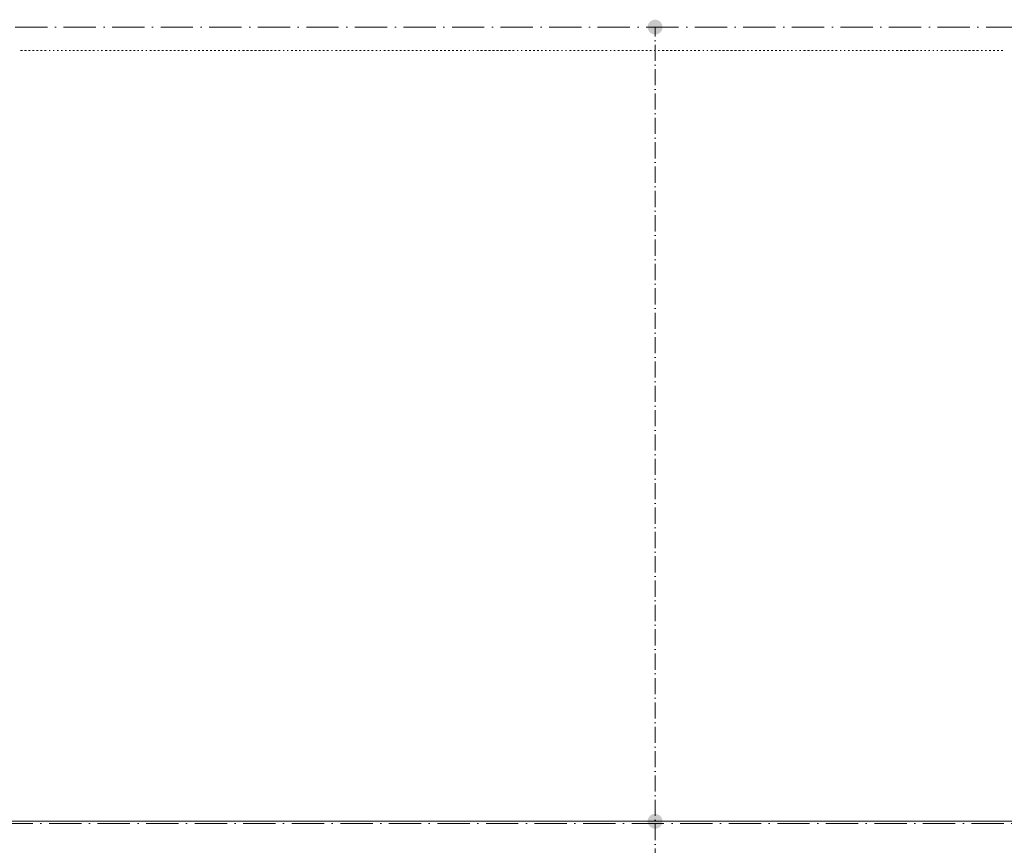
# Model space of a CAD drawing. Header units: centimetres. Extents: x -16053 to 7031, y -7778 to 254.
# Tile 136 of 256: x -8154 to -7422, y -1486 to -872. Entities that reach past the tile are written whole.
import ezdxf

# ---------------------------------------------------------------- set-up
doc = ezdxf.new("R2010")
doc.units = ezdxf.units.CM
doc.header["$MEASUREMENT"] = 0
doc.linetypes.add('ACAD_ISO10W100', pattern=[18, 12, -3, 0, -3])
doc.layers.get('0').update_dxf_attribs({"linetype": 'CONTINUOUS'})
doc.layers.add('ODGROMÓWKA', color=3, linetype='ACAD_ISO10W100', lineweight=13)

msp = doc.modelspace()

# ---------------------------------------------------------------- hatches: boundary and pattern name
at = {"layer": 'ODGROMÓWKA'}
h = msp.add_hatch(color=256, dxfattribs=at)
edge = h.paths.add_edge_path()
edge.add_arc((-7681.797, -877.612), 5.528, 0, 360)
h = msp.add_hatch(color=256, dxfattribs=at)
edge = h.paths.add_edge_path()
edge.add_arc((-7681.797, -1467.802), 5.528, 0, 360)

# ---------------------------------------------------------------- linework, layer by layer
at = {"color": 254, "linetype": 'Continuous', "lineweight": 5, "true_color": 0xfdc4fd}
for points in [[(-8153.606, -895.026), (-8152.283, -895.026), (-8152.283, -895.026)], [(-8150.629, -895.026), (-8149.306, -895.026), (-8149.306, -895.026)], [(-8147.652, -895.026), (-8146.494, -895.026), (-8146.494, -895.026)], [(-8144.675, -895.026), (-8143.517, -895.026), (-8143.517, -895.026)], [(-8141.697, -895.026), (-8140.54, -895.026), (-8140.54, -895.026)], [(-8138.72, -895.026), (-8137.562, -895.026), (-8137.562, -895.026)], [(-8135.908, -895.026), (-8134.585, -895.026), (-8134.585, -895.026)], [(-8132.435, -895.026), (-8131.608, -895.026), (-8131.608, -895.026)], [(-8129.458, -895.026), (-8128.631, -895.026), (-8128.631, -895.026)], [(-8126.481, -895.026), (-8125.323, -895.026), (-8125.323, -895.026)], [(-8123.504, -895.026), (-8122.346, -895.026), (-8122.346, -895.026)], [(-8120.526, -895.026), (-8119.369, -895.026), (-8119.369, -895.026)], [(-8117.549, -895.026), (-8116.391, -895.026), (-8116.391, -895.026)], [(-8114.737, -895.026), (-8113.414, -895.026), (-8113.414, -895.026)], [(-8111.76, -895.026), (-8110.437, -895.026), (-8110.437, -895.026)], [(-8108.783, -895.026), (-8107.46, -895.026), (-8107.46, -895.026)], [(-8105.806, -895.026), (-8104.483, -895.026), (-8104.483, -895.026)], [(-8102.829, -895.026), (-8101.505, -895.026), (-8101.505, -895.026)], [(-8099.851, -895.026), (-8098.528, -895.026), (-8098.528, -895.026)], [(-8096.378, -895.026), (-8095.551, -895.026), (-8095.551, -895.026)], [(-8093.566, -895.026), (-8092.574, -895.026), (-8092.574, -895.026)], [(-8090.589, -895.026), (-8089.266, -895.026), (-8089.266, -895.026)], [(-8087.612, -895.026), (-8086.289, -895.026), (-8086.289, -895.026)], [(-8084.635, -895.026), (-8083.312, -895.026), (-8083.312, -895.026)], [(-8081.658, -895.026), (-8080.334, -895.026), (-8080.334, -895.026)], [(-8078.68, -895.026), (-8077.357, -895.026), (-8077.357, -895.026)], [(-8075.703, -895.026), (-8074.38, -895.026), (-8074.38, -895.026)], [(-8072.726, -895.026), (-8071.403, -895.026), (-8071.403, -895.026)], [(-8069.749, -895.026), (-8068.426, -895.026), (-8068.426, -895.026)], [(-8066.772, -895.026), (-8065.614, -895.026), (-8065.614, -895.026)], [(-8063.795, -895.026), (-8062.637, -895.026), (-8062.637, -895.026)], [(-8060.487, -895.026), (-8059.66, -895.026), (-8059.66, -895.026)], [(-8057.509, -895.026), (-8056.186, -895.026), (-8056.186, -895.026)], [(-8054.532, -895.026), (-8053.209, -895.026), (-8053.209, -895.026)], [(-8051.555, -895.026), (-8050.232, -895.026), (-8050.232, -895.026)], [(-8048.578, -895.026), (-8047.255, -895.026), (-8047.255, -895.026)], [(-8045.601, -895.026), (-8044.443, -895.026), (-8044.443, -895.026)], [(-8042.624, -895.026), (-8041.466, -895.026), (-8041.466, -895.026)], [(-8039.646, -895.026), (-8038.489, -895.026), (-8038.489, -895.026)], [(-8036.669, -895.026), (-8035.511, -895.026), (-8035.511, -895.026)], [(-8033.857, -895.026), (-8032.534, -895.026), (-8032.534, -895.026)], [(-8030.88, -895.026), (-8029.557, -895.026), (-8029.557, -895.026)], [(-8027.407, -895.026), (-8026.58, -895.026), (-8026.58, -895.026)], [(-8024.43, -895.026), (-8023.603, -895.026), (-8023.603, -895.026)], [(-8021.452, -895.026), (-8020.295, -895.026), (-8020.295, -895.026)], [(-8018.475, -895.026), (-8017.317, -895.026), (-8017.317, -895.026)], [(-8015.498, -895.026), (-8014.34, -895.026), (-8014.34, -895.026)], [(-8012.686, -895.026), (-8011.363, -895.026), (-8011.363, -895.026)], [(-8009.709, -895.026), (-8008.386, -895.026), (-8008.386, -895.026)], [(-8006.732, -895.026), (-8005.409, -895.026), (-8005.409, -895.026)], [(-8003.755, -895.026), (-8002.432, -895.026), (-8002.432, -895.026)], [(-8000.778, -895.026), (-7999.454, -895.026), (-7999.454, -895.026)], [(-7997.8, -895.026), (-7996.477, -895.026), (-7996.477, -895.026)], [(-7994.823, -895.026), (-7993.5, -895.026), (-7993.5, -895.026)], [(-7991.515, -895.026), (-7990.523, -895.026), (-7990.523, -895.026)], [(-7988.538, -895.026), (-7987.215, -895.026), (-7987.215, -895.026)], [(-7985.561, -895.026), (-7984.238, -895.026), (-7984.238, -895.026)], [(-7982.584, -895.026), (-7981.261, -895.026), (-7981.261, -895.026)], [(-7979.607, -895.026), (-7978.283, -895.026), (-7978.283, -895.026)], [(-7976.629, -895.026), (-7975.306, -895.026), (-7975.306, -895.026)], [(-7973.652, -895.026), (-7972.329, -895.026), (-7972.329, -895.026)], [(-7970.675, -895.026), (-7969.352, -895.026), (-7969.352, -895.026)], [(-7967.698, -895.026), (-7966.54, -895.026), (-7966.54, -895.026)], [(-7964.721, -895.026), (-7963.563, -895.026), (-7963.563, -895.026)], [(-7961.743, -895.026), (-7960.586, -895.026), (-7960.586, -895.026)], [(-7958.435, -895.026), (-7957.609, -895.026), (-7957.609, -895.026)], [(-7955.458, -895.026), (-7954.631, -895.026), (-7954.631, -895.026)], [(-7952.481, -895.026), (-7951.158, -895.026), (-7951.158, -895.026)], [(-7949.504, -895.026), (-7948.181, -895.026), (-7948.181, -895.026)], [(-7946.527, -895.026), (-7945.369, -895.026), (-7945.369, -895.026)], [(-7943.55, -895.026), (-7942.392, -895.026), (-7942.392, -895.026)], [(-7940.572, -895.026), (-7939.415, -895.026), (-7939.415, -895.026)], [(-7937.595, -895.026), (-7936.437, -895.026), (-7936.437, -895.026)], [(-7934.783, -895.026), (-7933.46, -895.026), (-7933.46, -895.026)], [(-7931.806, -895.026), (-7930.483, -895.026), (-7930.483, -895.026)], [(-7928.829, -895.026), (-7927.506, -895.026), (-7927.506, -895.026)], [(-7925.852, -895.026), (-7924.529, -895.026), (-7924.529, -895.026)], [(-7922.379, -895.026), (-7921.552, -895.026), (-7921.552, -895.026)], [(-7919.401, -895.026), (-7918.244, -895.026), (-7918.244, -895.026)], [(-7916.424, -895.026), (-7915.266, -895.026), (-7915.266, -895.026)], [(-7913.612, -895.026), (-7912.289, -895.026), (-7912.289, -895.026)], [(-7910.635, -895.026), (-7909.312, -895.026), (-7909.312, -895.026)], [(-7907.658, -895.026), (-7906.335, -895.026), (-7906.335, -895.026)], [(-7904.681, -895.026), (-7903.358, -895.026), (-7903.358, -895.026)], [(-7901.704, -895.026), (-7900.381, -895.026), (-7900.381, -895.026)], [(-7898.727, -895.026), (-7897.403, -895.026), (-7897.403, -895.026)], [(-7895.749, -895.026), (-7894.426, -895.026), (-7894.426, -895.026)], [(-7892.772, -895.026), (-7891.449, -895.026), (-7891.449, -895.026)], [(-7889.464, -895.026), (-7888.472, -895.026), (-7888.472, -895.026)], [(-7886.487, -895.026), (-7885.66, -895.026), (-7885.66, -895.026)], [(-7883.51, -895.026), (-7882.187, -895.026), (-7882.187, -895.026)], [(-7880.533, -895.026), (-7879.209, -895.026), (-7879.209, -895.026)], [(-7877.555, -895.026), (-7876.232, -895.026), (-7876.232, -895.026)], [(-7874.578, -895.026), (-7873.255, -895.026), (-7873.255, -895.026)], [(-7871.601, -895.026), (-7870.278, -895.026), (-7870.278, -895.026)], [(-7868.624, -895.026), (-7867.301, -895.026), (-7867.301, -895.026)], [(-7865.647, -895.026), (-7864.489, -895.026), (-7864.489, -895.026)], [(-7862.67, -895.026), (-7861.512, -895.026), (-7861.512, -895.026)], [(-7859.692, -895.026), (-7858.535, -895.026), (-7858.535, -895.026)], [(-7856.715, -895.026), (-7855.557, -895.026), (-7855.557, -895.026)], [(-7853.407, -895.026), (-7852.58, -895.026), (-7852.58, -895.026)], [(-7850.43, -895.026), (-7849.603, -895.026), (-7849.603, -895.026)], [(-7847.453, -895.026), (-7846.13, -895.026), (-7846.13, -895.026)], [(-7844.476, -895.026), (-7843.318, -895.026), (-7843.318, -895.026)], [(-7841.499, -895.026), (-7840.341, -895.026), (-7840.341, -895.026)], [(-7838.521, -895.026), (-7837.364, -895.026), (-7837.364, -895.026)], [(-7835.544, -895.026), (-7834.386, -895.026), (-7834.386, -895.026)], [(-7832.732, -895.026), (-7831.409, -895.026), (-7831.409, -895.026)], [(-7829.755, -895.026), (-7828.432, -895.026), (-7828.432, -895.026)], [(-7826.778, -895.026), (-7825.455, -895.026), (-7825.455, -895.026)], [(-7823.801, -895.026), (-7822.478, -895.026), (-7822.478, -895.026)], [(-7820.327, -895.026), (-7819.5, -895.026), (-7819.5, -895.026)], [(-7817.35, -895.026), (-7816.523, -895.026), (-7816.523, -895.026)], [(-7814.373, -895.026), (-7813.215, -895.026), (-7813.215, -895.026)], [(-7811.561, -895.026), (-7810.238, -895.026), (-7810.238, -895.026)], [(-7808.584, -895.026), (-7807.261, -895.026), (-7807.261, -895.026)], [(-7805.607, -895.026), (-7804.284, -895.026), (-7804.284, -895.026)], [(-7802.63, -895.026), (-7801.307, -895.026), (-7801.307, -895.026)], [(-7799.653, -895.026), (-7798.329, -895.026), (-7798.329, -895.026)], [(-7796.675, -895.026), (-7795.352, -895.026), (-7795.352, -895.026)], [(-7793.698, -895.026), (-7792.375, -895.026), (-7792.375, -895.026)], [(-7790.721, -895.026), (-7789.398, -895.026), (-7789.398, -895.026)], [(-7787.744, -895.026), (-7786.586, -895.026), (-7786.586, -895.026)], [(-7784.436, -895.026), (-7783.609, -895.026), (-7783.609, -895.026)], [(-7781.459, -895.026), (-7780.632, -895.026), (-7780.632, -895.026)], [(-7778.482, -895.026), (-7777.158, -895.026), (-7777.158, -895.026)], [(-7775.504, -895.026), (-7774.181, -895.026), (-7774.181, -895.026)], [(-7772.527, -895.026), (-7771.204, -895.026), (-7771.204, -895.026)], [(-7769.55, -895.026), (-7768.227, -895.026), (-7768.227, -895.026)], [(-7766.573, -895.026), (-7765.415, -895.026), (-7765.415, -895.026)], [(-7763.596, -895.026), (-7762.438, -895.026), (-7762.438, -895.026)], [(-7760.618, -895.026), (-7759.461, -895.026), (-7759.461, -895.026)], [(-7757.641, -895.026), (-7756.484, -895.026), (-7756.484, -895.026)], [(-7754.83, -895.026), (-7753.506, -895.026), (-7753.506, -895.026)], [(-7751.356, -895.026), (-7750.529, -895.026), (-7750.529, -895.026)], [(-7748.379, -895.026), (-7747.552, -895.026), (-7747.552, -895.026)], [(-7745.402, -895.026), (-7744.244, -895.026), (-7744.244, -895.026)], [(-7742.425, -895.026), (-7741.267, -895.026), (-7741.267, -895.026)], [(-7739.447, -895.026), (-7738.29, -895.026), (-7738.29, -895.026)], [(-7736.47, -895.026), (-7735.312, -895.026), (-7735.312, -895.026)], [(-7733.658, -895.026), (-7732.335, -895.026), (-7732.335, -895.026)], [(-7730.681, -895.026), (-7729.358, -895.026), (-7729.358, -895.026)], [(-7727.704, -895.026), (-7726.381, -895.026), (-7726.381, -895.026)], [(-7724.727, -895.026), (-7723.404, -895.026), (-7723.404, -895.026)], [(-7721.75, -895.026), (-7720.427, -895.026), (-7720.427, -895.026)], [(-7718.773, -895.026), (-7717.449, -895.026), (-7717.449, -895.026)], [(-7715.299, -895.026), (-7714.472, -895.026), (-7714.472, -895.026)], [(-7712.487, -895.026), (-7711.495, -895.026), (-7711.495, -895.026)], [(-7709.51, -895.026), (-7708.187, -895.026), (-7708.187, -895.026)], [(-7706.533, -895.026), (-7705.21, -895.026), (-7705.21, -895.026)], [(-7703.556, -895.026), (-7702.233, -895.026), (-7702.233, -895.026)], [(-7700.579, -895.026), (-7699.256, -895.026), (-7699.256, -895.026)], [(-7697.602, -895.026), (-7696.278, -895.026), (-7696.278, -895.026)], [(-7694.624, -895.026), (-7693.301, -895.026), (-7693.301, -895.026)], [(-7691.647, -895.026), (-7690.324, -895.026), (-7690.324, -895.026)], [(-7688.67, -895.026), (-7687.347, -895.026), (-7687.347, -895.026)], [(-7685.693, -895.026), (-7684.535, -895.026), (-7684.535, -895.026)], [(-7682.385, -895.026), (-7681.558, -895.026), (-7681.558, -895.026)], [(-7679.408, -895.026), (-7678.581, -895.026), (-7678.581, -895.026)], [(-7676.43, -895.026), (-7675.107, -895.026), (-7675.107, -895.026)], [(-7673.453, -895.026), (-7672.13, -895.026), (-7672.13, -895.026)], [(-7670.476, -895.026), (-7669.153, -895.026), (-7669.153, -895.026)], [(-7667.499, -895.026), (-7666.176, -895.026), (-7666.176, -895.026)], [(-7664.522, -895.026), (-7663.364, -895.026), (-7663.364, -895.026)], [(-7661.545, -895.026), (-7660.387, -895.026), (-7660.387, -895.026)], [(-7658.567, -895.026), (-7657.41, -895.026), (-7657.41, -895.026)], [(-7655.59, -895.026), (-7654.432, -895.026), (-7654.432, -895.026)], [(-7652.778, -895.026), (-7651.455, -895.026), (-7651.455, -895.026)], [(-7649.801, -895.026), (-7648.478, -895.026), (-7648.478, -895.026)], [(-7646.328, -895.026), (-7645.501, -895.026), (-7645.501, -895.026)], [(-7643.351, -895.026), (-7642.524, -895.026), (-7642.524, -895.026)], [(-7640.374, -895.026), (-7639.216, -895.026), (-7639.216, -895.026)], [(-7637.396, -895.026), (-7636.239, -895.026), (-7636.239, -895.026)], [(-7634.419, -895.026), (-7633.261, -895.026), (-7633.261, -895.026)], [(-7631.607, -895.026), (-7630.284, -895.026), (-7630.284, -895.026)], [(-7628.63, -895.026), (-7627.307, -895.026), (-7627.307, -895.026)], [(-7625.653, -895.026), (-7624.33, -895.026), (-7624.33, -895.026)], [(-7622.676, -895.026), (-7621.353, -895.026), (-7621.353, -895.026)], [(-7619.699, -895.026), (-7618.375, -895.026), (-7618.375, -895.026)], [(-7616.722, -895.026), (-7615.398, -895.026), (-7615.398, -895.026)], [(-7613.248, -895.026), (-7612.421, -895.026), (-7612.421, -895.026)], [(-7610.436, -895.026), (-7609.444, -895.026), (-7609.444, -895.026)], [(-7607.459, -895.026), (-7606.136, -895.026), (-7606.136, -895.026)], [(-7604.482, -895.026), (-7603.159, -895.026), (-7603.159, -895.026)], [(-7601.505, -895.026), (-7600.182, -895.026), (-7600.182, -895.026)], [(-7598.528, -895.026), (-7597.204, -895.026), (-7597.204, -895.026)], [(-7595.55, -895.026), (-7594.227, -895.026), (-7594.227, -895.026)], [(-7592.573, -895.026), (-7591.25, -895.026), (-7591.25, -895.026)], [(-7589.596, -895.026), (-7588.273, -895.026), (-7588.273, -895.026)], [(-7586.619, -895.026), (-7585.461, -895.026), (-7585.461, -895.026)], [(-7583.642, -895.026), (-7582.484, -895.026), (-7582.484, -895.026)], [(-7580.665, -895.026), (-7579.507, -895.026), (-7579.507, -895.026)], [(-7577.357, -895.026), (-7576.53, -895.026), (-7576.53, -895.026)], [(-7574.379, -895.026), (-7573.552, -895.026), (-7573.552, -895.026)], [(-7571.402, -895.026), (-7570.079, -895.026), (-7570.079, -895.026)], [(-7568.425, -895.026), (-7567.102, -895.026), (-7567.102, -895.026)], [(-7565.448, -895.026), (-7564.29, -895.026), (-7564.29, -895.026)], [(-7562.471, -895.026), (-7561.313, -895.026), (-7561.313, -895.026)], [(-7559.494, -895.026), (-7558.336, -895.026), (-7558.336, -895.026)], [(-7556.516, -895.026), (-7555.359, -895.026), (-7555.359, -895.026)], [(-7553.705, -895.026), (-7552.381, -895.026), (-7552.381, -895.026)], [(-7550.727, -895.026), (-7549.404, -895.026), (-7549.404, -895.026)], [(-7547.75, -895.026), (-7546.427, -895.026), (-7546.427, -895.026)], [(-7544.277, -895.026), (-7543.45, -895.026), (-7543.45, -895.026)], [(-7541.3, -895.026), (-7540.473, -895.026), (-7540.473, -895.026)], [(-7538.322, -895.026), (-7537.165, -895.026), (-7537.165, -895.026)], [(-7535.345, -895.026), (-7534.187, -895.026), (-7534.187, -895.026)], [(-7532.533, -895.026), (-7531.21, -895.026), (-7531.21, -895.026)], [(-7529.556, -895.026), (-7528.233, -895.026), (-7528.233, -895.026)], [(-7526.579, -895.026), (-7525.256, -895.026), (-7525.256, -895.026)], [(-7523.602, -895.026), (-7522.279, -895.026), (-7522.279, -895.026)], [(-7520.625, -895.026), (-7519.302, -895.026), (-7519.302, -895.026)], [(-7517.648, -895.026), (-7516.324, -895.026), (-7516.324, -895.026)], [(-7514.67, -895.026), (-7513.347, -895.026), (-7513.347, -895.026)], [(-7511.693, -895.026), (-7510.37, -895.026), (-7510.37, -895.026)], [(-7508.385, -895.026), (-7507.393, -895.026), (-7507.393, -895.026)], [(-7505.408, -895.026), (-7504.581, -895.026), (-7504.581, -895.026)], [(-7502.431, -895.026), (-7501.108, -895.026), (-7501.108, -895.026)], [(-7499.454, -895.026), (-7498.131, -895.026), (-7498.131, -895.026)], [(-7496.477, -895.026), (-7495.153, -895.026), (-7495.153, -895.026)], [(-7493.499, -895.026), (-7492.176, -895.026), (-7492.176, -895.026)], [(-7490.522, -895.026), (-7489.199, -895.026), (-7489.199, -895.026)], [(-7487.545, -895.026), (-7486.222, -895.026), (-7486.222, -895.026)], [(-7484.568, -895.026), (-7483.41, -895.026), (-7483.41, -895.026)], [(-7481.591, -895.026), (-7480.433, -895.026), (-7480.433, -895.026)], [(-7478.613, -895.026), (-7477.456, -895.026), (-7477.456, -895.026)], [(-7475.305, -895.026), (-7474.479, -895.026), (-7474.479, -895.026)], [(-7472.328, -895.026), (-7471.501, -895.026), (-7471.501, -895.026)], [(-7469.351, -895.026), (-7468.028, -895.026), (-7468.028, -895.026)], [(-7466.374, -895.026), (-7465.051, -895.026), (-7465.051, -895.026)], [(-7463.397, -895.026), (-7462.239, -895.026), (-7462.239, -895.026)], [(-7460.42, -895.026), (-7459.262, -895.026), (-7459.262, -895.026)], [(-7457.442, -895.026), (-7456.285, -895.026), (-7456.285, -895.026)], [(-7454.465, -895.026), (-7453.307, -895.026), (-7453.307, -895.026)], [(-7451.653, -895.026), (-7450.33, -895.026), (-7450.33, -895.026)], [(-7448.676, -895.026), (-7447.353, -895.026), (-7447.353, -895.026)], [(-7445.699, -895.026), (-7444.376, -895.026), (-7444.376, -895.026)], [(-7442.722, -895.026), (-7441.399, -895.026), (-7441.399, -895.026)], [(-7439.249, -895.026), (-7438.422, -895.026), (-7438.422, -895.026)], [(-7436.271, -895.026), (-7435.444, -895.026), (-7435.444, -895.026)], [(-7433.294, -895.026), (-7432.136, -895.026), (-7432.136, -895.026)], [(-7430.482, -895.026), (-7429.159, -895.026), (-7429.159, -895.026)], [(-7427.505, -895.026), (-7426.182, -895.026), (-7426.182, -895.026)], [(-7424.528, -895.026), (-7423.205, -895.026), (-7423.205, -895.026)]]:
    msp.add_lwpolyline(points, dxfattribs=at)
at = {"color": 252, "linetype": 'Continuous', "lineweight": 9, "true_color": 0x989898}
msp.add_lwpolyline([(-9277.326, -1467.802), (-6136.402, -1467.802), (-6136.402, -1467.802)], dxfattribs=at)
at = {"layer": 'ODGROMÓWKA', "ltscale": 2}
msp.add_lwpolyline([(-6112.103, -877.612), (-9251.49, -877.612), (-9251.49, -2061.118), (-6112.103, -2061.118)], close=True, dxfattribs=at)
at = {"layer": 'ODGROMÓWKA'}
msp.add_lwpolyline([(-7681.797, -2061.118), (-7681.797, -877.612)], dxfattribs=at)
at = {"layer": 'ODGROMÓWKA', "ltscale": 2}
msp.add_lwpolyline([(-9251.49, -1469.365), (-6112.103, -1469.365)], dxfattribs=at)

doc.saveas('drawing.dxf')
